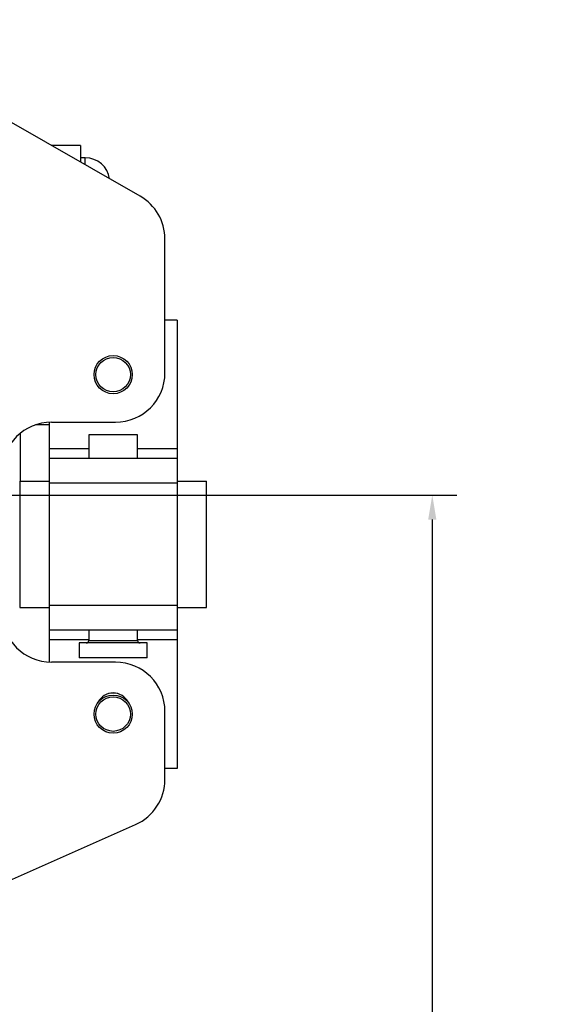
# Model space of a CAD drawing. Header units: millimetres. Extents: x 1088 to 3786, y 72 to 1979.
# Tile 37 of 62: x 2239 to 2346, y 1456 to 1656. Entities that reach past the tile are written whole.
import ezdxf

# ---------------------------------------------------------------- set-up
doc = ezdxf.new("R2010")
doc.units = ezdxf.units.MM
doc.dimstyles.get("Standard").update_dxf_attribs({"dimtxt": 20, "dimasz": 5, "dimexe": 5, "dimexo": 5, "dimgap": 5, "dimtad": 0, "dimtih": 1, "dimtoh": 1, "dimdsep": 46, "dimtxsty": 'Standard', "dimcen": 0.09, "dimadec": 0, "dimazin": 0, "dimtfac": 1, "dimtofl": 0, "dimtmove": 0, "dimatfit": 3, "dimfxl": 0, "dimtolj": 1, "dimtzin": 0, "dimarcsym": 0})

# ---------------------------------------------------------------- blocks, each defined once
blk = doc.blocks.new('*D34')
at = {"color": 0, "lineweight": -2}
for p, q in [((2120.8, 1490.96), (2120.98, 1490.96)), ((2120.89, 1490.87), (2120.89, 1491.05)), ((2179.58, 1412.13), (2133.14, 1474.52)), ((2184.58, 1412.13), (2179.58, 1412.13))]:
    blk.add_line(p, q, dxfattribs=at)
at = {"color": 0, "lineweight": 18}
blk.add_solid([(2133.8, 1475.01), (2132.47, 1474.02), (2130.15, 1478.53)], dxfattribs=at)
at = {"layer": 'Defpoints', "color": 0, "lineweight": 18}
for p in [(2111.64, 1503.39), (2130.15, 1478.53)]:
    blk.add_point(p, dxfattribs=at)
at = {"color": 0, "lineweight": 18, "insert": (2212.92, 1412.13), "char_height": 20, "attachment_point": 5}
blk.add_mtext('\\A1;∅31', dxfattribs=at)
blk = doc.blocks.new('*D35')
at = {"color": 0, "lineweight": -2}
for p, q in [((2177.18, 1559.68), (2328.11, 1559.68)), ((2323.11, 1554.68), (2323.11, 1363.87)), ((2323.11, 1143.06), (2323.11, 1333.87)), ((2093.14, 1138.06), (2328.11, 1138.06))]:
    blk.add_line(p, q, dxfattribs=at)
at = {"color": 0, "lineweight": 18}
for points in [[(2322.28, 1554.68), (2323.94, 1554.68), (2323.11, 1559.68)], [(2322.28, 1143.06), (2323.94, 1143.06), (2323.11, 1138.06)]]:
    blk.add_solid(points, dxfattribs=at)
at = {"layer": 'Defpoints', "color": 0, "lineweight": 18}
for p in [(2172.18, 1559.68), (2088.14, 1138.06), (2323.11, 1138.06)]:
    blk.add_point(p, dxfattribs=at)
at = {"color": 0, "lineweight": 18, "insert": (2323.11, 1348.87), "char_height": 20, "attachment_point": 5}
blk.add_mtext('\\A1;440', dxfattribs=at)

msp = doc.modelspace()

# ---------------------------------------------------------------- linework, layer by layer
for p, q in [((2263.855, 1620.339), (2201.199, 1656.142)), ((2251.743, 1630.604), (2245.89, 1630.604)), ((2251.743, 1630.604), (2251.743, 1627.259)), ((2252.743, 1628.109), (2251.743, 1628.109)), ((2252.743, 1626.688), (2252.743, 1628.109)), ((2268.894, 1584.459), (2268.894, 1611.656)), ((2271.394, 1595.159), (2268.894, 1595.159)), ((2271.394, 1595.159), (2271.394, 1569.059)), ((2245.394, 1573.907), (2242.615, 1573.907)), ((2245.394, 1574.447), (2245.394, 1569.059)), ((2245.894, 1574.459), (2258.894, 1574.459)), ((2239.543, 1572.185), (2239.543, 1562.46)), ((2253.444, 1571.859), (2253.444, 1567.059)), ((2258.394, 1571.859), (2253.444, 1571.859)), ((2263.344, 1571.859), (2258.394, 1571.859)), ((2263.344, 1567.059), (2263.344, 1571.859)), ((2245.394, 1569.059), (2245.394, 1567.059)), ((2253.443, 1569.059), (2245.394, 1569.059)), ((2271.394, 1569.059), (2263.344, 1569.059)), ((2271.394, 1569.059), (2271.394, 1567.059)), ((2245.394, 1567.059), (2245.394, 1562.059)), ((2271.394, 1567.059), (2245.394, 1567.059)), ((2271.394, 1567.059), (2271.394, 1562.059)), ((2239.444, 1562.459), (2239.444, 1536.859)), ((2239.444, 1562.459), (2245.394, 1562.459)), ((2245.394, 1562.059), (2245.394, 1537.259)), ((2271.394, 1562.059), (2245.394, 1562.059)), ((2271.393, 1562.459), (2277.344, 1562.459)), ((2271.394, 1562.059), (2271.394, 1537.259)), ((2277.344, 1536.859), (2277.344, 1562.459)), ((2239.444, 1536.859), (2245.394, 1536.859)), ((2245.394, 1537.259), (2245.394, 1532.259)), ((2271.394, 1537.259), (2245.394, 1537.259)), ((2271.393, 1536.859), (2277.344, 1536.859)), ((2271.394, 1537.259), (2271.394, 1532.259)), ((2245.394, 1532.259), (2245.394, 1530.259)), ((2271.394, 1532.259), (2245.394, 1532.259)), ((2253.444, 1532.259), (2253.444, 1530.159)), ((2263.344, 1530.159), (2263.344, 1532.259)), ((2271.394, 1532.259), (2271.394, 1530.259)), ((2245.394, 1530.259), (2245.394, 1525.772)), ((2253.443, 1530.259), (2245.394, 1530.259)), ((2251.494, 1529.659), (2251.494, 1526.659)), ((2265.294, 1529.659), (2251.494, 1529.659)), ((2253.444, 1530.159), (2263.344, 1530.159)), ((2271.394, 1530.259), (2263.344, 1530.259)), ((2265.294, 1526.659), (2265.294, 1529.659)), ((2271.394, 1530.259), (2271.394, 1504.159)), ((2265.294, 1526.659), (2251.494, 1526.659)), ((2258.894, 1525.759), (2245.894, 1525.759)), ((2268.894, 1501.958), (2268.894, 1515.759)), ((2271.394, 1504.159), (2268.894, 1504.159)), ((2180.833, 1456.321), (2262.955, 1492.82))]:
    msp.add_line(p, q)
for centre, radius in [((2258.394, 1584.109), 3.88), ((2258.394, 1584.109), 3.492), ((2258.394, 1515.209), 3.88), ((2258.394, 1515.209), 3.492)]:
    msp.add_circle(centre, radius)
for centre, radius, start, end in [((2252.743, 1623.109), 5, 8.67656, 90), ((2258.894, 1611.656), 10, 0, 60.25512), ((2258.894, 1584.459), 10, 270, 0), ((2245.894, 1564.459), 10, 90, 180), ((2245.894, 1535.759), 10, 180, 270), ((2252.944, 1530.159), 0.5, 270, 0), ((2263.844, 1530.159), 0.5, 180, 270), ((2258.894, 1515.759), 10, 0, 90), ((2258.394, 1516.109), 3.4, 26.01633, 153.98367), ((2258.394, 1515.209), 4.28, 79.23937, 100.76625), ((2258.894, 1501.958), 10, 293.96247, 0)]:
    msp.add_arc(centre, radius, start, end)

# ---------------------------------------------------------------- dimensions: what is measured, and where the dimension line sits
at = {"lineweight": 18}
dim = msp.add_linear_dim(base=(2323.111, 1138.059), p1=(2172.183, 1559.679), p2=(2088.144, 1138.059), angle=90, text='440', dimstyle='Standard', dxfattribs=at)
dim.commit()
dim.dimension.update_dxf_attribs({"geometry": '*D35', "text_midpoint": (2323.111, 1348.869)})
dim = msp.add_diameter_dim_2p(p1=(2111.637, 1503.392), p2=(2130.15, 1478.527), dimstyle='Standard', dxfattribs=at)
dim.commit()
dim.dimension.update_dxf_attribs({"geometry": '*D34', "text_midpoint": (2212.918, 1412.13), "dimtype": 163})

doc.saveas('drawing.dxf')
